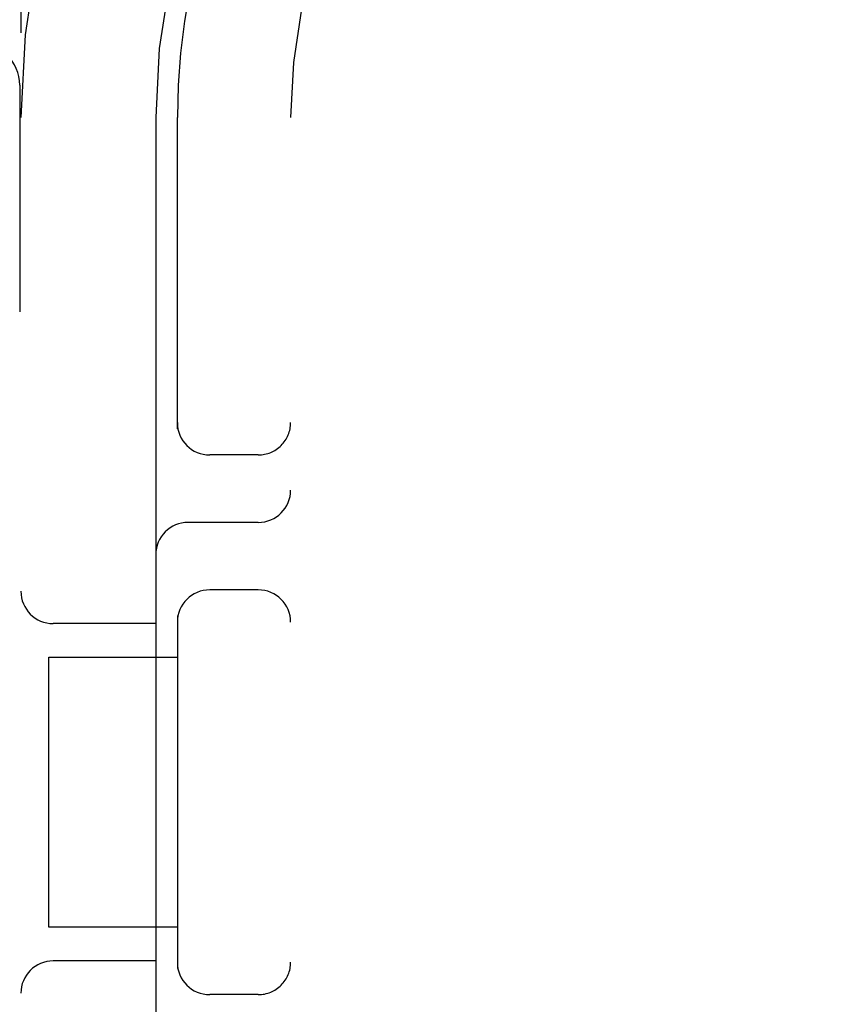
# Model space of a CAD drawing. Header units: inches. Extents: x 0 to 243, y 0 to 157.
# Tile 40 of 63: x 84.352 to 84.727, y 81.389 to 81.845. Entities that reach past the tile are written whole.
import ezdxf

# ---------------------------------------------------------------- set-up
doc = ezdxf.new("R2010")
doc.units = ezdxf.units.IN
doc.header["$LTSCALE"] = 13.3571428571
doc.header["$MEASUREMENT"] = 0
doc.linetypes.add('HIDDEN', pattern=[0.2, 0.1, -0.1])
doc.layers.add('DEFAULT_2', color=8, linetype='HIDDEN')

msp = doc.modelspace()

# ---------------------------------------------------------------- linework, layer by layer
at = {"layer": 'DEFAULT_2', "color": 8, "linetype": 'HIDDEN'}
for p, q in [((84.35222270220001, 83.1750501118), (84.35222270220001, 78.1750501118)), ((84.3516911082, 81.8150501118), (84.3516911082, 81.7100501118)), ((84.41472270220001, 81.8000501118), (84.41472270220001, 81.1900501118)), ((84.4247227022, 81.6558513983), (84.4247227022, 81.8000501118)), ((84.47722270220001, 79.5500501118), (84.47722270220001, 81.8000501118)), ((84.46222270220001, 81.6438001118), (84.4397227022, 81.6438001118)), ((84.46222270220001, 81.6125501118), (84.4297227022, 81.6125501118)), ((84.46222270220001, 81.5813001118), (84.4397227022, 81.5813001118)), ((84.4247227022, 81.5692488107), (84.4247227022, 81.4058514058)), ((84.41472270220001, 81.5656751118), (84.3672227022, 81.5656751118)), ((84.3651930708, 81.4250501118), (84.3651930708, 81.5500501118)), ((84.3651979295, 81.5500501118), (84.4247227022, 81.5500501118)), ((84.4247227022, 81.4250501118), (84.3651979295, 81.4250501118)), ((84.41472270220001, 81.4094251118), (84.3672227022, 81.4094251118)), ((84.46222270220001, 81.3938001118), (84.4397227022, 81.3938001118))]:
    msp.add_line(p, q, dxfattribs=at)
for centre, radius, start, end in [((84.72722270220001, 81.8000501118), 0.375, 90, 180), ((84.72722270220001, 81.8000501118), 0.3125, 90, 180), ((84.72722270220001, 81.8000501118), 0.3025, 89.999999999, 180), ((84.72722270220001, 81.8000501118), 0.25, 90, 180), ((84.33169110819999, 81.8150501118), 0.02, 0, 90), ((84.4397227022, 81.6588001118), 0.015, 180, 270), ((84.46222270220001, 81.6588001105), 0.015, 270, 4.832899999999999e-06), ((84.46222270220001, 81.6275501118), 0.015, 270, 360), ((84.4297227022, 81.5975501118), 0.015, 90, 180), ((84.3672227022, 81.5806751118), 0.015, 180, 270), ((84.4397227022, 81.5663001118), 0.015, 90, 180), ((84.46222270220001, 81.5663001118), 0.015, 0, 90), ((84.3672227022, 81.3944251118), 0.015, 90, 180), ((84.4397227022, 81.4088001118), 0.015, 180, 270), ((84.46222270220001, 81.4088001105), 0.015, 270, 4.8328e-06)]:
    msp.add_arc(centre, radius, start, end, dxfattribs=at)

doc.saveas('drawing.dxf')
